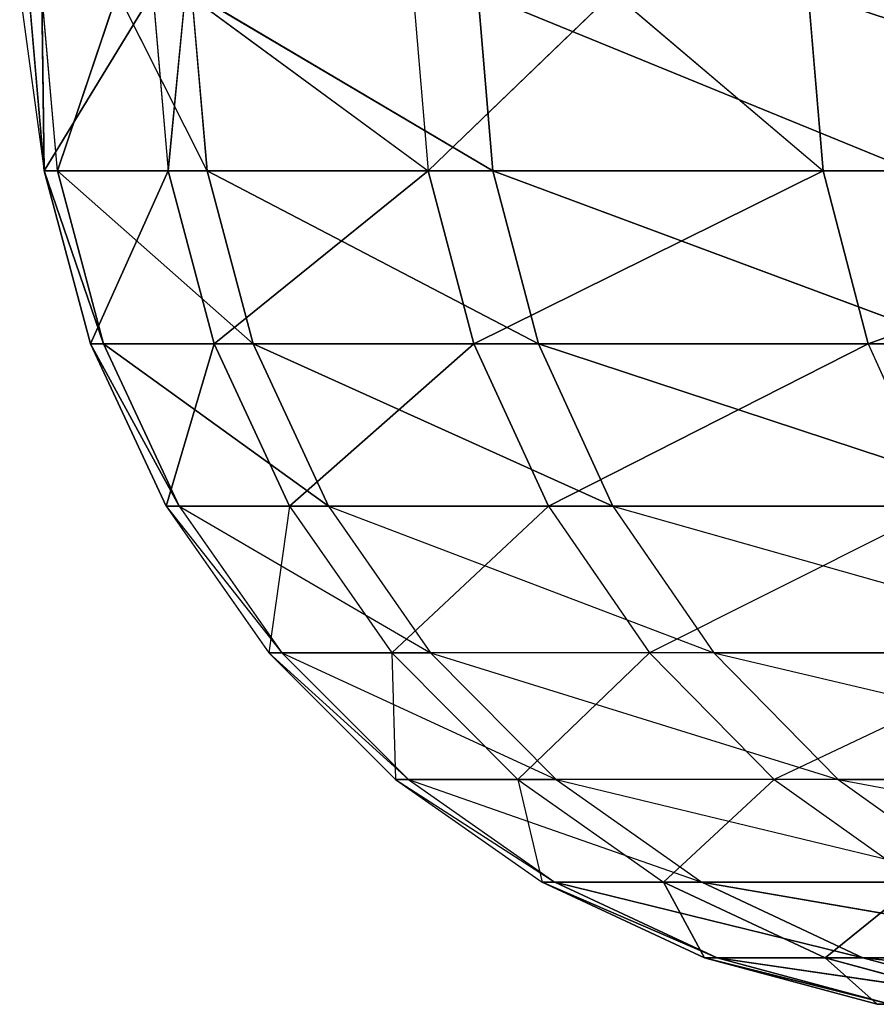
# Model space of a CAD drawing. Extents: x 0 to 8.9, y 0 to 29.9.
# Tile 16 of 256: x 0.6325 to 0.6492, y 0.0003 to 0.0195. Entities that reach past the tile are written whole.
import ezdxf

# ---------------------------------------------------------------- set-up
doc = ezdxf.new("R2010")
doc.units = 0
doc.header["$LTSCALE"] = 2.54
doc.layers.get('0').update_dxf_attribs({"color": 13, "linetype": 'CONTINUOUS'})

# ---------------------------------------------------------------- blocks, each defined once
blk = doc.blocks.new('SZCZOTKA_DO_WC_BEZ_POKRYWK')
at = {"color": 0}
for p, q in [((0.632508, 0.02, 5.558785), (0.632988, 0.016527, 5.550547)), ((0.632685, 0.02, 5.550538), (0.632988, 0.016527, 5.550547)), ((0.632988, 0.016527, 5.550547), (0.632938, 0.02, 5.587059)), ((0.633242, 0.016527, 5.587046), (0.632938, 0.02, 5.587059)), ((0.635098, 0.02, 5.514096), (0.632988, 0.016527, 5.550547)), ((0.635098, 0.02, 5.514096), (0.632988, 0.016527, 5.550547)), ((0.633242, 0.016527, 5.587046), (0.634411, 0.02, 5.609398)), ((0.636159, 0.016527, 5.623429), (0.634411, 0.02, 5.609398)), ((0.635098, 0.02, 5.514096), (0.6354, 0.016527, 5.514127)), ((0.635736, 0.02, 5.508239), (0.6354, 0.016527, 5.514127)), ((0.635736, 0.02, 5.508239), (0.640464, 0.016527, 5.47798)), ((0.636159, 0.016527, 5.623429), (0.635856, 0.02, 5.623465)), ((0.641723, 0.016527, 5.659502), (0.635856, 0.02, 5.623465)), ((0.641723, 0.016527, 5.659502), (0.635856, 0.02, 5.623465)), ((0.640165, 0.02, 5.477927), (0.640464, 0.016527, 5.47798)), ((0.644061, 0.02, 5.458278), (0.640464, 0.016527, 5.47798)), ((0.641425, 0.02, 5.65956), (0.649906, 0.016527, 5.695073)), ((0.641425, 0.02, 5.65956), (0.649906, 0.016527, 5.695073)), ((0.641425, 0.02, 5.65956), (0.641723, 0.016527, 5.659502)), ((0.641425, 0.02, 5.65956), (0.641723, 0.016527, 5.659502)), ((0.644061, 0.02, 5.458278), (0.648152, 0.016527, 5.442299)), ((0.647858, 0.02, 5.442225), (0.648152, 0.016527, 5.442299)), ((0.632988, 0.016527, 5.550547), (0.633242, 0.016527, 5.587046)), ((0.6354, 0.016527, 5.514127), (0.632988, 0.016527, 5.550547)), ((0.632988, 0.016527, 5.550547), (0.633242, 0.016527, 5.587046)), ((0.632988, 0.016527, 5.550547), (0.634143, 0.01316, 5.587007)), ((0.632988, 0.016527, 5.550547), (0.634143, 0.01316, 5.587007)), ((0.632988, 0.016527, 5.550547), (0.63389, 0.01316, 5.550574)), ((0.632988, 0.016527, 5.550547), (0.63389, 0.01316, 5.550574)), ((0.6354, 0.016527, 5.514127), (0.632988, 0.016527, 5.550547)), ((0.633242, 0.016527, 5.587046), (0.636159, 0.016527, 5.623429)), ((0.633242, 0.016527, 5.587046), (0.636159, 0.016527, 5.623429)), ((0.633242, 0.016527, 5.587046), (0.637054, 0.01316, 5.623324)), ((0.633242, 0.016527, 5.587046), (0.637054, 0.01316, 5.623324)), ((0.633242, 0.016527, 5.587046), (0.634143, 0.01316, 5.587007)), ((0.633242, 0.016527, 5.587046), (0.634143, 0.01316, 5.587007)), ((0.6354, 0.016527, 5.514127), (0.63389, 0.01316, 5.550574)), ((0.6354, 0.016527, 5.514127), (0.63389, 0.01316, 5.550574)), ((0.640464, 0.016527, 5.47798), (0.6354, 0.016527, 5.514127)), ((0.6354, 0.016527, 5.514127), (0.636297, 0.01316, 5.51422)), ((0.6354, 0.016527, 5.514127), (0.636297, 0.01316, 5.51422)), ((0.640464, 0.016527, 5.47798), (0.6354, 0.016527, 5.514127)), ((0.641723, 0.016527, 5.659502), (0.636159, 0.016527, 5.623429)), ((0.636159, 0.016527, 5.623429), (0.642609, 0.01316, 5.659332)), ((0.641723, 0.016527, 5.659502), (0.636159, 0.016527, 5.623429)), ((0.636159, 0.016527, 5.623429), (0.642609, 0.01316, 5.659332)), ((0.636159, 0.016527, 5.623429), (0.637054, 0.01316, 5.623324)), ((0.636159, 0.016527, 5.623429), (0.637054, 0.01316, 5.623324)), ((0.640464, 0.016527, 5.47798), (0.636297, 0.01316, 5.51422)), ((0.640464, 0.016527, 5.47798), (0.636297, 0.01316, 5.51422)), ((0.648152, 0.016527, 5.442299), (0.640464, 0.016527, 5.47798)), ((0.640464, 0.016527, 5.47798), (0.641352, 0.01316, 5.478138)), ((0.640464, 0.016527, 5.47798), (0.641352, 0.01316, 5.478138)), ((0.648152, 0.016527, 5.442299), (0.640464, 0.016527, 5.47798)), ((0.648152, 0.016527, 5.442299), (0.641352, 0.01316, 5.478138)), ((0.648152, 0.016527, 5.442299), (0.641352, 0.01316, 5.478138)), ((0.641723, 0.016527, 5.659502), (0.649906, 0.016527, 5.695073)), ((0.641723, 0.016527, 5.659502), (0.649906, 0.016527, 5.695073)), ((0.641723, 0.016527, 5.659502), (0.650778, 0.01316, 5.694839)), ((0.641723, 0.016527, 5.659502), (0.650778, 0.01316, 5.694839)), ((0.641723, 0.016527, 5.659502), (0.642609, 0.01316, 5.659332)), ((0.641723, 0.016527, 5.659502), (0.642609, 0.01316, 5.659332)), ((0.658425, 0.016527, 5.407275), (0.648152, 0.016527, 5.442299)), ((0.648152, 0.016527, 5.442299), (0.649027, 0.01316, 5.442522)), ((0.648152, 0.016527, 5.442299), (0.649027, 0.01316, 5.442522)), ((0.658425, 0.016527, 5.407275), (0.648152, 0.016527, 5.442299)), ((0.658425, 0.016527, 5.407275), (0.649027, 0.01316, 5.442522)), ((0.658425, 0.016527, 5.407275), (0.649027, 0.01316, 5.442522)), ((0.63389, 0.01316, 5.550574), (0.634143, 0.01316, 5.587007)), ((0.636297, 0.01316, 5.51422), (0.63389, 0.01316, 5.550574)), ((0.63389, 0.01316, 5.550574), (0.634143, 0.01316, 5.587007)), ((0.63389, 0.01316, 5.550574), (0.635615, 0.01, 5.586943)), ((0.63389, 0.01316, 5.550574), (0.635615, 0.01, 5.586943)), ((0.63389, 0.01316, 5.550574), (0.635363, 0.01, 5.550617)), ((0.63389, 0.01316, 5.550574), (0.635363, 0.01, 5.550617)), ((0.636297, 0.01316, 5.51422), (0.63389, 0.01316, 5.550574)), ((0.634143, 0.01316, 5.587007), (0.637054, 0.01316, 5.623324)), ((0.634143, 0.01316, 5.587007), (0.637054, 0.01316, 5.623324)), ((0.634143, 0.01316, 5.587007), (0.638518, 0.01, 5.623153)), ((0.634143, 0.01316, 5.587007), (0.638518, 0.01, 5.623153)), ((0.634143, 0.01316, 5.587007), (0.635615, 0.01, 5.586943)), ((0.634143, 0.01316, 5.587007), (0.635615, 0.01, 5.586943)), ((0.636297, 0.01316, 5.51422), (0.635363, 0.01, 5.550617)), ((0.636297, 0.01316, 5.51422), (0.635363, 0.01, 5.550617)), ((0.641352, 0.01316, 5.478138), (0.636297, 0.01316, 5.51422)), ((0.636297, 0.01316, 5.51422), (0.637763, 0.01, 5.51437)), ((0.636297, 0.01316, 5.51422), (0.637763, 0.01, 5.51437)), ((0.641352, 0.01316, 5.478138), (0.636297, 0.01316, 5.51422)), ((0.642609, 0.01316, 5.659332), (0.637054, 0.01316, 5.623324)), ((0.637054, 0.01316, 5.623324), (0.644056, 0.01, 5.659055)), ((0.642609, 0.01316, 5.659332), (0.637054, 0.01316, 5.623324)), ((0.637054, 0.01316, 5.623324), (0.644056, 0.01, 5.659055)), ((0.637054, 0.01316, 5.623324), (0.638518, 0.01, 5.623153)), ((0.637054, 0.01316, 5.623324), (0.638518, 0.01, 5.623153)), ((0.641352, 0.01316, 5.478138), (0.637763, 0.01, 5.51437)), ((0.641352, 0.01316, 5.478138), (0.637763, 0.01, 5.51437)), ((0.649027, 0.01316, 5.442522), (0.641352, 0.01316, 5.478138)), ((0.641352, 0.01316, 5.478138), (0.642803, 0.01, 5.478395)), ((0.641352, 0.01316, 5.478138), (0.642803, 0.01, 5.478395)), ((0.649027, 0.01316, 5.442522), (0.641352, 0.01316, 5.478138)), ((0.642609, 0.01316, 5.659332), (0.650778, 0.01316, 5.694839)), ((0.642609, 0.01316, 5.659332), (0.650778, 0.01316, 5.694839)), ((0.642609, 0.01316, 5.659332), (0.6522, 0.01, 5.694456)), ((0.642609, 0.01316, 5.659332), (0.6522, 0.01, 5.694456)), ((0.642609, 0.01316, 5.659332), (0.644056, 0.01, 5.659055)), ((0.642609, 0.01316, 5.659332), (0.644056, 0.01, 5.659055)), ((0.649027, 0.01316, 5.442522), (0.642803, 0.01, 5.478395)), ((0.649027, 0.01316, 5.442522), (0.642803, 0.01, 5.478395)), ((0.659281, 0.01316, 5.40756), (0.649027, 0.01316, 5.442522)), ((0.649027, 0.01316, 5.442522), (0.650455, 0.01, 5.442884)), ((0.635363, 0.01, 5.550617), (0.637612, 0.007144, 5.586856)), ((0.635363, 0.01, 5.550617), (0.637362, 0.007144, 5.550677)), ((0.635363, 0.01, 5.550617), (0.635615, 0.01, 5.586943)), ((0.637763, 0.01, 5.51437), (0.635363, 0.01, 5.550617)), ((0.635615, 0.01, 5.586943), (0.640504, 0.007144, 5.622921)), ((0.635615, 0.01, 5.586943), (0.637612, 0.007144, 5.586856)), ((0.635615, 0.01, 5.586943), (0.638518, 0.01, 5.623153)), ((0.637763, 0.01, 5.51437), (0.637362, 0.007144, 5.550677)), ((0.637763, 0.01, 5.51437), (0.639752, 0.007144, 5.514575)), ((0.642803, 0.01, 5.478395), (0.637763, 0.01, 5.51437)), ((0.638518, 0.01, 5.623153), (0.64602, 0.007144, 5.658678)), ((0.638518, 0.01, 5.623153), (0.640504, 0.007144, 5.622921)), ((0.644056, 0.01, 5.659055), (0.638518, 0.01, 5.623153)), ((0.642803, 0.01, 5.478395), (0.639752, 0.007144, 5.514575)), ((0.642803, 0.01, 5.478395), (0.644772, 0.007144, 5.478745)), ((0.650455, 0.01, 5.442884), (0.642803, 0.01, 5.478395)), ((0.644056, 0.01, 5.659055), (0.654132, 0.007144, 5.693937)), ((0.644056, 0.01, 5.659055), (0.64602, 0.007144, 5.658678)), ((0.644056, 0.01, 5.659055), (0.6522, 0.01, 5.694456)), ((0.650455, 0.01, 5.442884), (0.644772, 0.007144, 5.478745)), ((0.637362, 0.007144, 5.550677), (0.637612, 0.007144, 5.586856)), ((0.639752, 0.007144, 5.514575), (0.637362, 0.007144, 5.550677)), ((0.637362, 0.007144, 5.550677), (0.640076, 0.004679, 5.586749)), ((0.637362, 0.007144, 5.550677), (0.639826, 0.004679, 5.55075)), ((0.637612, 0.007144, 5.586856), (0.640504, 0.007144, 5.622921)), ((0.637612, 0.007144, 5.586856), (0.642952, 0.004679, 5.622634)), ((0.637612, 0.007144, 5.586856), (0.640076, 0.004679, 5.586749)), ((0.644772, 0.007144, 5.478745), (0.639752, 0.007144, 5.514575)), ((0.639752, 0.007144, 5.514575), (0.639826, 0.004679, 5.55075)), ((0.639752, 0.007144, 5.514575), (0.642204, 0.004679, 5.514828)), ((0.64602, 0.007144, 5.658678), (0.640504, 0.007144, 5.622921)), ((0.640504, 0.007144, 5.622921), (0.648441, 0.004679, 5.658213)), ((0.640504, 0.007144, 5.622921), (0.642952, 0.004679, 5.622634)), ((0.644772, 0.007144, 5.478745), (0.642204, 0.004679, 5.514828)), ((0.652393, 0.007144, 5.443377), (0.644772, 0.007144, 5.478745)), ((0.644772, 0.007144, 5.478745), (0.647199, 0.004679, 5.479176)), ((0.64602, 0.007144, 5.658678), (0.654132, 0.007144, 5.693937)), ((0.64602, 0.007144, 5.658678), (0.656512, 0.004679, 5.693297)), ((0.64602, 0.007144, 5.658678), (0.648441, 0.004679, 5.658213)), ((0.652393, 0.007144, 5.443377), (0.647199, 0.004679, 5.479176)), ((0.639826, 0.004679, 5.55075), (0.640076, 0.004679, 5.586749)), ((0.642204, 0.004679, 5.514828), (0.639826, 0.004679, 5.55075)), ((0.639826, 0.004679, 5.55075), (0.642929, 0.00268, 5.586625)), ((0.639826, 0.004679, 5.55075), (0.64268, 0.00268, 5.550834)), ((0.640076, 0.004679, 5.586749), (0.642952, 0.004679, 5.622634)), ((0.640076, 0.004679, 5.586749), (0.645789, 0.00268, 5.622302)), ((0.640076, 0.004679, 5.586749), (0.642929, 0.00268, 5.586625)), ((0.647199, 0.004679, 5.479176), (0.642204, 0.004679, 5.514828)), ((0.642204, 0.004679, 5.514828), (0.64268, 0.00268, 5.550834)), ((0.642204, 0.004679, 5.514828), (0.645045, 0.00268, 5.515121)), ((0.648441, 0.004679, 5.658213), (0.642952, 0.004679, 5.622634)), ((0.642952, 0.004679, 5.622634), (0.651246, 0.00268, 5.657675)), ((0.642952, 0.004679, 5.622634), (0.645789, 0.00268, 5.622302)), ((0.647199, 0.004679, 5.479176), (0.645045, 0.00268, 5.515121)), ((0.654782, 0.004679, 5.443983), (0.647199, 0.004679, 5.479176)), ((0.647199, 0.004679, 5.479176), (0.650011, 0.00268, 5.479675)), ((0.648441, 0.004679, 5.658213), (0.656512, 0.004679, 5.693297)), ((0.648441, 0.004679, 5.658213), (0.65927, 0.00268, 5.692556)), ((0.648441, 0.004679, 5.658213), (0.651246, 0.00268, 5.657675)), ((0.64268, 0.00268, 5.550834), (0.642929, 0.00268, 5.586625)), ((0.64268, 0.00268, 5.550834), (0.646085, 0.001206, 5.586488)), ((0.64268, 0.00268, 5.550834), (0.646085, 0.001206, 5.586488)), ((0.64268, 0.00268, 5.550834), (0.645838, 0.001206, 5.550927)), ((0.64268, 0.00268, 5.550834), (0.645838, 0.001206, 5.550927)), ((0.645045, 0.00268, 5.515121), (0.64268, 0.00268, 5.550834)), ((0.642929, 0.00268, 5.586625), (0.645789, 0.00268, 5.622302)), ((0.642929, 0.00268, 5.586625), (0.648927, 0.001206, 5.621935)), ((0.642929, 0.00268, 5.586625), (0.648927, 0.001206, 5.621935)), ((0.642929, 0.00268, 5.586625), (0.646085, 0.001206, 5.586488)), ((0.642929, 0.00268, 5.586625), (0.646085, 0.001206, 5.586488)), ((0.645045, 0.00268, 5.515121), (0.645838, 0.001206, 5.550927)), ((0.645045, 0.00268, 5.515121), (0.645838, 0.001206, 5.550927)), ((0.645045, 0.00268, 5.515121), (0.648188, 0.001206, 5.515444)), ((0.645045, 0.00268, 5.515121), (0.648188, 0.001206, 5.515444)), ((0.650011, 0.00268, 5.479675), (0.645045, 0.00268, 5.515121)), ((0.651246, 0.00268, 5.657675), (0.645789, 0.00268, 5.622302)), ((0.645789, 0.00268, 5.622302), (0.654349, 0.001206, 5.65708)), ((0.645789, 0.00268, 5.622302), (0.654349, 0.001206, 5.65708)), ((0.645789, 0.00268, 5.622302), (0.648927, 0.001206, 5.621935)), ((0.645789, 0.00268, 5.622302), (0.648927, 0.001206, 5.621935)), ((0.650011, 0.00268, 5.479675), (0.648188, 0.001206, 5.515444)), ((0.650011, 0.00268, 5.479675), (0.648188, 0.001206, 5.515444)), ((0.645838, 0.001206, 5.550927), (0.646085, 0.001206, 5.586488)), ((0.648188, 0.001206, 5.515444), (0.645838, 0.001206, 5.550927)), ((0.645838, 0.001206, 5.550927), (0.646085, 0.001206, 5.586488)), ((0.645838, 0.001206, 5.550927), (0.649449, 0.000304, 5.586341)), ((0.645838, 0.001206, 5.550927), (0.649449, 0.000304, 5.586341)), ((0.645838, 0.001206, 5.550927), (0.649204, 0.000304, 5.551027)), ((0.645838, 0.001206, 5.550927), (0.649204, 0.000304, 5.551027)), ((0.648188, 0.001206, 5.515444), (0.645838, 0.001206, 5.550927)), ((0.646085, 0.001206, 5.586488), (0.648927, 0.001206, 5.621935)), ((0.646085, 0.001206, 5.586488), (0.648927, 0.001206, 5.621935)), ((0.646085, 0.001206, 5.586488), (0.652272, 0.000304, 5.621543)), ((0.646085, 0.001206, 5.586488), (0.652272, 0.000304, 5.621543)), ((0.646085, 0.001206, 5.586488), (0.649449, 0.000304, 5.586341)), ((0.646085, 0.001206, 5.586488), (0.649449, 0.000304, 5.586341)), ((0.653122, 0.001206, 5.480228), (0.648188, 0.001206, 5.515444)), ((0.648188, 0.001206, 5.515444), (0.649204, 0.000304, 5.551027)), ((0.648188, 0.001206, 5.515444), (0.649204, 0.000304, 5.551027)), ((0.648188, 0.001206, 5.515444), (0.651538, 0.000304, 5.515789)), ((0.648188, 0.001206, 5.515444), (0.651538, 0.000304, 5.515789)), ((0.653122, 0.001206, 5.480228), (0.648188, 0.001206, 5.515444)), ((0.654349, 0.001206, 5.65708), (0.648927, 0.001206, 5.621935)), ((0.648927, 0.001206, 5.621935), (0.657656, 0.000304, 5.656445)), ((0.654349, 0.001206, 5.65708), (0.648927, 0.001206, 5.621935)), ((0.648927, 0.001206, 5.621935), (0.657656, 0.000304, 5.656445)), ((0.648927, 0.001206, 5.621935), (0.652272, 0.000304, 5.621543)), ((0.648927, 0.001206, 5.621935), (0.652272, 0.000304, 5.621543))]:
    blk.add_line(p, q, dxfattribs=at)
mesh = blk.add_polyface(dxfattribs=at)
corners = [(0.635098, 0.02, 5.514096), (0.632988, 0.016527, 5.550547), (0.632685, 0.02, 5.550538)]
mesh.append_faces([[corners[k] for k in face] for face in [(0, 1, 2)]], dxfattribs={"color": 0})
mesh = blk.add_polyface(dxfattribs=at)
corners = [(0.632938, 0.02, 5.587059), (0.632988, 0.016527, 5.550547), (0.633242, 0.016527, 5.587046)]
mesh.append_faces([[corners[k] for k in face] for face in [(0, 1, 2)]], dxfattribs={"color": 0})
mesh = blk.add_polyface(dxfattribs=at)
corners = [(0.635098, 0.02, 5.514096), (0.6354, 0.016527, 5.514127), (0.632988, 0.016527, 5.550547)]
mesh.append_faces([[corners[k] for k in face] for face in [(0, 1, 2)]], dxfattribs={"color": 0})
mesh = blk.add_polyface(dxfattribs=at)
corners = [(0.634411, 0.02, 5.609398), (0.633242, 0.016527, 5.587046), (0.636159, 0.016527, 5.623429)]
mesh.append_faces([[corners[k] for k in face] for face in [(0, 1, 2)]], dxfattribs={"color": 0})
mesh = blk.add_polyface(dxfattribs=at)
corners = [(0.635736, 0.02, 5.508239), (0.640464, 0.016527, 5.47798), (0.6354, 0.016527, 5.514127)]
mesh.append_faces([[corners[k] for k in face] for face in [(0, 1, 2)]], dxfattribs={"color": 0})
mesh = blk.add_polyface(dxfattribs=at)
corners = [(0.635856, 0.02, 5.623465), (0.636159, 0.016527, 5.623429), (0.641723, 0.016527, 5.659502)]
mesh.append_faces([[corners[k] for k in face] for face in [(0, 1, 2)]], dxfattribs={"color": 0})
mesh = blk.add_polyface(dxfattribs=at)
corners = [(0.635856, 0.02, 5.623465), (0.641723, 0.016527, 5.659502), (0.641425, 0.02, 5.65956)]
mesh.append_faces([[corners[k] for k in face] for face in [(0, 1, 2)]], dxfattribs={"color": 0})
mesh = blk.add_polyface(dxfattribs=at)
corners = [(0.644061, 0.02, 5.458278), (0.648152, 0.016527, 5.442299), (0.640464, 0.016527, 5.47798)]
mesh.append_faces([[corners[k] for k in face] for face in [(0, 1, 2)]], dxfattribs={"color": 0})
mesh = blk.add_polyface(dxfattribs=at)
corners = [(0.641425, 0.02, 5.65956), (0.649906, 0.016527, 5.695073), (0.649613, 0.02, 5.695152)]
mesh.append_faces([[corners[k] for k in face] for face in [(0, 1, 2)]], dxfattribs={"color": 0})
mesh = blk.add_polyface(dxfattribs=at)
corners = [(0.641425, 0.02, 5.65956), (0.641723, 0.016527, 5.659502), (0.649906, 0.016527, 5.695073)]
mesh.append_faces([[corners[k] for k in face] for face in [(0, 1, 2)]], dxfattribs={"color": 0})
mesh = blk.add_polyface(dxfattribs=at)
corners = [(0.647858, 0.02, 5.442225), (0.658425, 0.016527, 5.407275), (0.648152, 0.016527, 5.442299)]
mesh.append_faces([[corners[k] for k in face] for face in [(0, 1, 2)]], dxfattribs={"color": 0})
mesh = blk.add_polyface(dxfattribs=at)
corners = [(0.658137, 0.02, 5.407179), (0.658425, 0.016527, 5.407275), (0.647858, 0.02, 5.442225)]
mesh.append_faces([[corners[k] for k in face] for face in [(0, 1, 2)]], dxfattribs={"color": 0})
mesh = blk.add_polyface(dxfattribs=at)
corners = [(0.632988, 0.016527, 5.550547), (0.634143, 0.01316, 5.587007), (0.633242, 0.016527, 5.587046)]
mesh.append_faces([[corners[k] for k in face] for face in [(0, 1, 2)]], dxfattribs={"color": 0})
mesh = blk.add_polyface(dxfattribs=at)
corners = [(0.632988, 0.016527, 5.550547), (0.63389, 0.01316, 5.550574), (0.634143, 0.01316, 5.587007)]
mesh.append_faces([[corners[k] for k in face] for face in [(0, 1, 2)]], dxfattribs={"color": 0})
mesh = blk.add_polyface(dxfattribs=at)
corners = [(0.6354, 0.016527, 5.514127), (0.63389, 0.01316, 5.550574), (0.632988, 0.016527, 5.550547)]
mesh.append_faces([[corners[k] for k in face] for face in [(0, 1, 2)]], dxfattribs={"color": 0})
mesh = blk.add_polyface(dxfattribs=at)
corners = [(0.633242, 0.016527, 5.587046), (0.637054, 0.01316, 5.623324), (0.636159, 0.016527, 5.623429)]
mesh.append_faces([[corners[k] for k in face] for face in [(0, 1, 2)]], dxfattribs={"color": 0})
mesh = blk.add_polyface(dxfattribs=at)
corners = [(0.633242, 0.016527, 5.587046), (0.634143, 0.01316, 5.587007), (0.637054, 0.01316, 5.623324)]
mesh.append_faces([[corners[k] for k in face] for face in [(0, 1, 2)]], dxfattribs={"color": 0})
mesh = blk.add_polyface(dxfattribs=at)
corners = [(0.6354, 0.016527, 5.514127), (0.636297, 0.01316, 5.51422), (0.63389, 0.01316, 5.550574)]
mesh.append_faces([[corners[k] for k in face] for face in [(0, 1, 2)]], dxfattribs={"color": 0})
mesh = blk.add_polyface(dxfattribs=at)
corners = [(0.640464, 0.016527, 5.47798), (0.636297, 0.01316, 5.51422), (0.6354, 0.016527, 5.514127)]
mesh.append_faces([[corners[k] for k in face] for face in [(0, 1, 2)]], dxfattribs={"color": 0})
mesh = blk.add_polyface(dxfattribs=at)
corners = [(0.636159, 0.016527, 5.623429), (0.642609, 0.01316, 5.659332), (0.641723, 0.016527, 5.659502)]
mesh.append_faces([[corners[k] for k in face] for face in [(0, 1, 2)]], dxfattribs={"color": 0})
mesh = blk.add_polyface(dxfattribs=at)
corners = [(0.636159, 0.016527, 5.623429), (0.637054, 0.01316, 5.623324), (0.642609, 0.01316, 5.659332)]
mesh.append_faces([[corners[k] for k in face] for face in [(0, 1, 2)]], dxfattribs={"color": 0})
mesh = blk.add_polyface(dxfattribs=at)
corners = [(0.640464, 0.016527, 5.47798), (0.641352, 0.01316, 5.478138), (0.636297, 0.01316, 5.51422)]
mesh.append_faces([[corners[k] for k in face] for face in [(0, 1, 2)]], dxfattribs={"color": 0})
mesh = blk.add_polyface(dxfattribs=at)
corners = [(0.648152, 0.016527, 5.442299), (0.641352, 0.01316, 5.478138), (0.640464, 0.016527, 5.47798)]
mesh.append_faces([[corners[k] for k in face] for face in [(0, 1, 2)]], dxfattribs={"color": 0})
mesh = blk.add_polyface(dxfattribs=at)
corners = [(0.648152, 0.016527, 5.442299), (0.649027, 0.01316, 5.442522), (0.641352, 0.01316, 5.478138)]
mesh.append_faces([[corners[k] for k in face] for face in [(0, 1, 2)]], dxfattribs={"color": 0})
mesh = blk.add_polyface(dxfattribs=at)
corners = [(0.641723, 0.016527, 5.659502), (0.650778, 0.01316, 5.694839), (0.649906, 0.016527, 5.695073)]
mesh.append_faces([[corners[k] for k in face] for face in [(0, 1, 2)]], dxfattribs={"color": 0})
mesh = blk.add_polyface(dxfattribs=at)
corners = [(0.641723, 0.016527, 5.659502), (0.642609, 0.01316, 5.659332), (0.650778, 0.01316, 5.694839)]
mesh.append_faces([[corners[k] for k in face] for face in [(0, 1, 2)]], dxfattribs={"color": 0})
mesh = blk.add_polyface(dxfattribs=at)
corners = [(0.658425, 0.016527, 5.407275), (0.649027, 0.01316, 5.442522), (0.648152, 0.016527, 5.442299)]
mesh.append_faces([[corners[k] for k in face] for face in [(0, 1, 2)]], dxfattribs={"color": 0})
mesh = blk.add_polyface(dxfattribs=at)
corners = [(0.658425, 0.016527, 5.407275), (0.659281, 0.01316, 5.40756), (0.649027, 0.01316, 5.442522)]
mesh.append_faces([[corners[k] for k in face] for face in [(0, 1, 2)]], dxfattribs={"color": 0})
mesh = blk.add_polyface(dxfattribs=at)
corners = [(0.63389, 0.01316, 5.550574), (0.635615, 0.01, 5.586943), (0.634143, 0.01316, 5.587007)]
mesh.append_faces([[corners[k] for k in face] for face in [(0, 1, 2)]], dxfattribs={"color": 0})
mesh = blk.add_polyface(dxfattribs=at)
corners = [(0.63389, 0.01316, 5.550574), (0.635363, 0.01, 5.550617), (0.635615, 0.01, 5.586943)]
mesh.append_faces([[corners[k] for k in face] for face in [(0, 1, 2)]], dxfattribs={"color": 0})
mesh = blk.add_polyface(dxfattribs=at)
corners = [(0.636297, 0.01316, 5.51422), (0.635363, 0.01, 5.550617), (0.63389, 0.01316, 5.550574)]
mesh.append_faces([[corners[k] for k in face] for face in [(0, 1, 2)]], dxfattribs={"color": 0})
mesh = blk.add_polyface(dxfattribs=at)
corners = [(0.634143, 0.01316, 5.587007), (0.638518, 0.01, 5.623153), (0.637054, 0.01316, 5.623324)]
mesh.append_faces([[corners[k] for k in face] for face in [(0, 1, 2)]], dxfattribs={"color": 0})
mesh = blk.add_polyface(dxfattribs=at)
corners = [(0.634143, 0.01316, 5.587007), (0.635615, 0.01, 5.586943), (0.638518, 0.01, 5.623153)]
mesh.append_faces([[corners[k] for k in face] for face in [(0, 1, 2)]], dxfattribs={"color": 0})
mesh = blk.add_polyface(dxfattribs=at)
corners = [(0.636297, 0.01316, 5.51422), (0.637763, 0.01, 5.51437), (0.635363, 0.01, 5.550617)]
mesh.append_faces([[corners[k] for k in face] for face in [(0, 1, 2)]], dxfattribs={"color": 0})
mesh = blk.add_polyface(dxfattribs=at)
corners = [(0.641352, 0.01316, 5.478138), (0.637763, 0.01, 5.51437), (0.636297, 0.01316, 5.51422)]
mesh.append_faces([[corners[k] for k in face] for face in [(0, 1, 2)]], dxfattribs={"color": 0})
mesh = blk.add_polyface(dxfattribs=at)
corners = [(0.637054, 0.01316, 5.623324), (0.644056, 0.01, 5.659055), (0.642609, 0.01316, 5.659332)]
mesh.append_faces([[corners[k] for k in face] for face in [(0, 1, 2)]], dxfattribs={"color": 0})
mesh = blk.add_polyface(dxfattribs=at)
corners = [(0.637054, 0.01316, 5.623324), (0.638518, 0.01, 5.623153), (0.644056, 0.01, 5.659055)]
mesh.append_faces([[corners[k] for k in face] for face in [(0, 1, 2)]], dxfattribs={"color": 0})
mesh = blk.add_polyface(dxfattribs=at)
corners = [(0.641352, 0.01316, 5.478138), (0.642803, 0.01, 5.478395), (0.637763, 0.01, 5.51437)]
mesh.append_faces([[corners[k] for k in face] for face in [(0, 1, 2)]], dxfattribs={"color": 0})
mesh = blk.add_polyface(dxfattribs=at)
corners = [(0.649027, 0.01316, 5.442522), (0.642803, 0.01, 5.478395), (0.641352, 0.01316, 5.478138)]
mesh.append_faces([[corners[k] for k in face] for face in [(0, 1, 2)]], dxfattribs={"color": 0})
mesh = blk.add_polyface(dxfattribs=at)
corners = [(0.642609, 0.01316, 5.659332), (0.6522, 0.01, 5.694456), (0.650778, 0.01316, 5.694839)]
mesh.append_faces([[corners[k] for k in face] for face in [(0, 1, 2)]], dxfattribs={"color": 0})
mesh = blk.add_polyface(dxfattribs=at)
corners = [(0.642609, 0.01316, 5.659332), (0.644056, 0.01, 5.659055), (0.6522, 0.01, 5.694456)]
mesh.append_faces([[corners[k] for k in face] for face in [(0, 1, 2)]], dxfattribs={"color": 0})
mesh = blk.add_polyface(dxfattribs=at)
corners = [(0.649027, 0.01316, 5.442522), (0.650455, 0.01, 5.442884), (0.642803, 0.01, 5.478395)]
mesh.append_faces([[corners[k] for k in face] for face in [(0, 1, 2)]], dxfattribs={"color": 0})
mesh = blk.add_polyface(dxfattribs=at)
corners = [(0.642929, 0.00268, 5.586625), (0.64268, 0.00268, 5.550834), (0.646085, 0.001206, 5.586488)]
mesh.append_faces([[corners[k] for k in face] for face in [(0, 1, 2)]], dxfattribs={"color": 0})
mesh = blk.add_polyface(dxfattribs=at)
corners = [(0.646085, 0.001206, 5.586488), (0.64268, 0.00268, 5.550834), (0.645838, 0.001206, 5.550927)]
mesh.append_faces([[corners[k] for k in face] for face in [(0, 1, 2)]], dxfattribs={"color": 0})
mesh = blk.add_polyface(dxfattribs=at)
corners = [(0.645838, 0.001206, 5.550927), (0.64268, 0.00268, 5.550834), (0.645045, 0.00268, 5.515121)]
mesh.append_faces([[corners[k] for k in face] for face in [(0, 1, 2)]], dxfattribs={"color": 0})
mesh = blk.add_polyface(dxfattribs=at)
corners = [(0.645789, 0.00268, 5.622302), (0.642929, 0.00268, 5.586625), (0.648927, 0.001206, 5.621935)]
mesh.append_faces([[corners[k] for k in face] for face in [(0, 1, 2)]], dxfattribs={"color": 0})
mesh = blk.add_polyface(dxfattribs=at)
corners = [(0.648927, 0.001206, 5.621935), (0.642929, 0.00268, 5.586625), (0.646085, 0.001206, 5.586488)]
mesh.append_faces([[corners[k] for k in face] for face in [(0, 1, 2)]], dxfattribs={"color": 0})
mesh = blk.add_polyface(dxfattribs=at)
corners = [(0.645838, 0.001206, 5.550927), (0.645045, 0.00268, 5.515121), (0.648188, 0.001206, 5.515444)]
mesh.append_faces([[corners[k] for k in face] for face in [(0, 1, 2)]], dxfattribs={"color": 0})
mesh = blk.add_polyface(dxfattribs=at)
corners = [(0.648188, 0.001206, 5.515444), (0.645045, 0.00268, 5.515121), (0.650011, 0.00268, 5.479675)]
mesh.append_faces([[corners[k] for k in face] for face in [(0, 1, 2)]], dxfattribs={"color": 0})
mesh = blk.add_polyface(dxfattribs=at)
corners = [(0.651246, 0.00268, 5.657675), (0.645789, 0.00268, 5.622302), (0.654349, 0.001206, 5.65708)]
mesh.append_faces([[corners[k] for k in face] for face in [(0, 1, 2)]], dxfattribs={"color": 0})
mesh = blk.add_polyface(dxfattribs=at)
corners = [(0.654349, 0.001206, 5.65708), (0.645789, 0.00268, 5.622302), (0.648927, 0.001206, 5.621935)]
mesh.append_faces([[corners[k] for k in face] for face in [(0, 1, 2)]], dxfattribs={"color": 0})
mesh = blk.add_polyface(dxfattribs=at)
corners = [(0.648188, 0.001206, 5.515444), (0.650011, 0.00268, 5.479675), (0.653122, 0.001206, 5.480228)]
mesh.append_faces([[corners[k] for k in face] for face in [(0, 1, 2)]], dxfattribs={"color": 0})
mesh = blk.add_polyface(dxfattribs=at)
corners = [(0.646085, 0.001206, 5.586488), (0.645838, 0.001206, 5.550927), (0.649449, 0.000304, 5.586341)]
mesh.append_faces([[corners[k] for k in face] for face in [(0, 1, 2)]], dxfattribs={"color": 0})
mesh = blk.add_polyface(dxfattribs=at)
corners = [(0.649449, 0.000304, 5.586341), (0.645838, 0.001206, 5.550927), (0.649204, 0.000304, 5.551027)]
mesh.append_faces([[corners[k] for k in face] for face in [(0, 1, 2)]], dxfattribs={"color": 0})
mesh = blk.add_polyface(dxfattribs=at)
corners = [(0.649204, 0.000304, 5.551027), (0.645838, 0.001206, 5.550927), (0.648188, 0.001206, 5.515444)]
mesh.append_faces([[corners[k] for k in face] for face in [(0, 1, 2)]], dxfattribs={"color": 0})
mesh = blk.add_polyface(dxfattribs=at)
corners = [(0.648927, 0.001206, 5.621935), (0.646085, 0.001206, 5.586488), (0.652272, 0.000304, 5.621543)]
mesh.append_faces([[corners[k] for k in face] for face in [(0, 1, 2)]], dxfattribs={"color": 0})
mesh = blk.add_polyface(dxfattribs=at)
corners = [(0.652272, 0.000304, 5.621543), (0.646085, 0.001206, 5.586488), (0.649449, 0.000304, 5.586341)]
mesh.append_faces([[corners[k] for k in face] for face in [(0, 1, 2)]], dxfattribs={"color": 0})
mesh = blk.add_polyface(dxfattribs=at)
corners = [(0.649204, 0.000304, 5.551027), (0.648188, 0.001206, 5.515444), (0.651538, 0.000304, 5.515789)]
mesh.append_faces([[corners[k] for k in face] for face in [(0, 1, 2)]], dxfattribs={"color": 0})
mesh = blk.add_polyface(dxfattribs=at)
corners = [(0.651538, 0.000304, 5.515789), (0.648188, 0.001206, 5.515444), (0.653122, 0.001206, 5.480228)]
mesh.append_faces([[corners[k] for k in face] for face in [(0, 1, 2)]], dxfattribs={"color": 0})
mesh = blk.add_polyface(dxfattribs=at)
corners = [(0.654349, 0.001206, 5.65708), (0.648927, 0.001206, 5.621935), (0.657656, 0.000304, 5.656445)]
mesh.append_faces([[corners[k] for k in face] for face in [(0, 1, 2)]], dxfattribs={"color": 0})
mesh = blk.add_polyface(dxfattribs=at)
corners = [(0.657656, 0.000304, 5.656445), (0.648927, 0.001206, 5.621935), (0.652272, 0.000304, 5.621543)]
mesh.append_faces([[corners[k] for k in face] for face in [(0, 1, 2)]], dxfattribs={"color": 0})

msp = doc.modelspace()

# ---------------------------------------------------------------- block references
at = {"color": 0}
msp.add_blockref('SZCZOTKA_DO_WC_BEZ_POKRYWK', (0, 0), dxfattribs=at)

doc.saveas('drawing.dxf')
